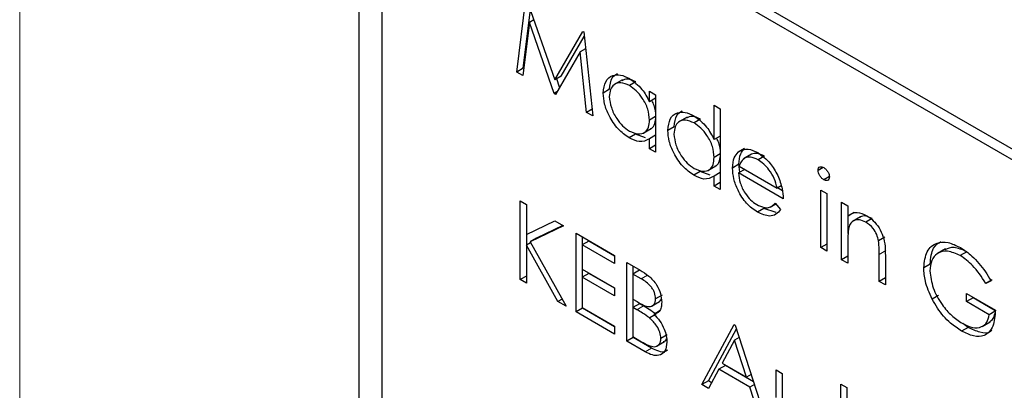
# Paper-space layout 'Blatt4' of a CAD drawing. Header units: millimetres. Extents: x 5 to 418, y 2 to 292.
# Tile 44 of 118: x 112.818 to 114.621, y 193.451 to 194.129. Entities that reach past the tile are written whole.
import ezdxf

# ---------------------------------------------------------------- set-up
doc = ezdxf.new("R2010")
doc.units = ezdxf.units.MM

psp = doc.layouts.new('Blatt4')

# ---------------------------------------------------------------- linework, layer by layer
at = {"color": 7, "linetype": 'Continuous', "lineweight": 18}
for p, q in [((112.8182, 195.6891), (112.8182, 184.3027)), ((114.4035, 193.7061), (114.3917, 193.6993)), ((113.9677, 193.6613), (113.956, 193.6545)), ((113.96, 193.6049), (113.9482, 193.598)), ((113.9751, 193.5278), (113.9633, 193.521))]:
    psp.add_line(p, q, dxfattribs=at)
at = {"color": 7, "linetype": 'Continuous', "lineweight": 25}
for p, q in [((119.5083, 191.0785), (113.5568, 194.5142)), ((119.4914, 191.0688), (113.5989, 194.4705)), ((113.4389, 194.4462), (113.4389, 188.9345)), ((113.481, 194.4024), (113.481, 188.9588)), ((113.7281, 194.0329), (113.7446, 194.1674)), ((113.7462, 194.1665), (113.7977, 194.0186)), ((113.7399, 194.0397), (113.753, 194.1469)), ((113.7595, 194.1282), (113.7513, 194.1234)), ((113.7513, 194.1234), (113.7394, 194.0264)), ((113.7965, 193.9934), (113.7513, 194.1234)), ((113.7977, 194.0186), (113.849, 194.1071)), ((113.8094, 194.0254), (113.8515, 194.098)), ((113.849, 194.1071), (113.8507, 194.1062)), ((113.8507, 194.1062), (113.8672, 193.9526)), ((113.854, 194.0754), (113.844, 194.0696)), ((113.844, 194.0696), (113.799, 193.992)), ((113.856, 193.9591), (113.844, 194.0696)), ((113.7399, 194.0397), (113.7281, 194.0329)), ((113.7409, 194.0391), (113.7399, 194.0397)), ((113.7394, 194.0264), (113.7281, 194.0329)), ((113.8094, 194.0254), (113.7977, 194.0186)), ((113.8066, 194.0051), (113.8012, 194.0206)), ((113.8982, 194.0013), (113.8864, 193.9944)), ((113.9215, 194.0186), (113.9067, 194.0101)), ((113.9462, 194.0148), (113.9344, 194.008)), ((113.8015, 193.9964), (113.7965, 193.9934)), ((113.799, 193.992), (113.7965, 193.9934)), ((113.9712, 193.9784), (113.9712, 193.9979)), ((113.9712, 193.9979), (113.9823, 193.9914)), ((113.9823, 193.9848), (113.9712, 193.9784)), ((113.9823, 193.9914), (113.9823, 193.8861)), ((113.8659, 193.9648), (113.856, 193.9591)), ((114.0895, 193.9092), (114.0895, 193.972)), ((114.0895, 193.972), (114.1007, 193.9656)), ((114.1007, 193.9656), (114.1007, 193.8178)), ((113.8672, 193.9526), (113.856, 193.9591)), ((113.9823, 193.9515), (113.9712, 193.945)), ((114.0398, 193.9503), (114.0251, 193.9417)), ((113.9597, 193.921), (113.9744, 193.9295)), ((114.0165, 193.9329), (114.0047, 193.9261)), ((114.0645, 193.9465), (114.0528, 193.9397)), ((113.9457, 193.9191), (113.9339, 193.9123)), ((113.964, 193.9123), (113.9457, 193.9191)), ((113.9823, 193.9173), (113.9712, 193.9108)), ((113.9712, 193.8926), (113.9712, 193.9108)), ((114.1007, 193.9156), (114.0895, 193.9092)), ((113.9823, 193.8991), (113.9712, 193.8926)), ((113.9823, 193.8861), (113.9712, 193.8926)), ((114.1453, 193.8931), (114.1336, 193.8863)), ((114.1007, 193.8832), (114.0895, 193.8767)), ((114.158, 193.8827), (114.1432, 193.8742)), ((114.1581, 193.8826), (114.1463, 193.8758)), ((114.1815, 193.8789), (114.1698, 193.8721)), ((114.078, 193.8527), (114.0928, 193.8612)), ((114.1348, 193.8641), (114.1231, 193.8573)), ((114.1367, 193.8497), (114.1348, 193.8641)), ((114.1354, 193.8606), (114.2046, 193.8206)), ((114.2893, 193.8584), (114.2798, 193.8529)), ((114.064, 193.8507), (114.0523, 193.8439)), ((114.0824, 193.844), (114.064, 193.8507)), ((114.1007, 193.849), (114.0895, 193.8425)), ((114.0895, 193.8243), (114.0895, 193.8425)), ((114.1455, 193.8548), (114.1343, 193.8483)), ((114.2158, 193.8012), (114.1343, 193.8483)), ((114.3004, 193.8418), (114.2901, 193.8359)), ((114.1007, 193.8308), (114.0895, 193.8243)), ((114.1007, 193.8178), (114.0895, 193.8243)), ((114.2121, 193.8249), (114.2046, 193.8206)), ((114.2144, 193.8157), (114.2052, 193.821)), ((114.2846, 193.8169), (114.2958, 193.8105)), ((114.2846, 193.7117), (114.2846, 193.8169)), ((114.2958, 193.8105), (114.2958, 193.7052)), ((113.7345, 193.7971), (113.7457, 193.7907)), ((113.7345, 193.6531), (113.7345, 193.7971)), ((113.7457, 193.7907), (113.7457, 193.7358)), ((114.1923, 193.7858), (114.2024, 193.7916)), ((114.2011, 193.7931), (114.211, 193.7814)), ((114.3229, 193.7948), (114.3341, 193.7883)), ((114.3229, 193.6895), (114.3229, 193.7948)), ((114.3341, 193.7883), (114.3341, 193.7693)), ((114.1807, 193.7834), (114.1689, 193.7766)), ((114.2028, 193.7762), (114.1807, 193.7834)), ((114.3459, 193.7761), (114.3341, 193.7693)), ((114.3347, 193.7373), (114.3347, 193.7697)), ((114.3575, 193.7679), (114.3427, 193.7594)), ((113.7457, 193.7358), (113.7977, 193.7606)), ((113.8136, 193.7514), (113.7524, 193.7222)), ((113.8125, 193.7521), (113.7641, 193.729)), ((113.7977, 193.7606), (113.8136, 193.7514)), ((114.3787, 193.7651), (114.3669, 193.7583)), ((113.7463, 193.7165), (113.7463, 193.7361)), ((113.8368, 193.738), (113.9072, 193.6974)), ((113.8368, 193.594), (113.8368, 193.738)), ((113.8486, 193.7171), (113.8486, 193.7312)), ((114.4022, 193.7309), (114.3904, 193.7241)), ((113.7533, 193.7205), (113.7457, 193.7161)), ((113.7457, 193.7161), (113.7457, 193.6466)), ((113.8035, 193.6132), (113.7457, 193.7161)), ((113.7641, 193.729), (113.7524, 193.7222)), ((113.7524, 193.7222), (113.8184, 193.6046)), ((113.8598, 193.7236), (113.848, 193.7168)), ((113.848, 193.7168), (113.848, 193.6725)), ((113.9072, 193.6827), (113.848, 193.7168)), ((113.9072, 193.6963), (113.8598, 193.7236)), ((114.2958, 193.7181), (114.2846, 193.7117)), ((114.3341, 193.7211), (114.3341, 193.6831)), ((113.9072, 193.6974), (113.9072, 193.6827)), ((114.2958, 193.7052), (114.2846, 193.7117)), ((114.3341, 193.696), (114.3229, 193.6895)), ((114.3917, 193.6498), (114.3917, 193.6993)), ((114.4029, 193.6971), (114.4029, 193.6434)), ((114.5129, 193.7093), (114.4981, 193.7008)), ((114.5518, 193.704), (114.54, 193.6972)), ((113.9296, 193.6845), (113.9539, 193.6705)), ((113.9296, 193.5405), (113.9296, 193.6845)), ((113.9414, 193.6636), (113.9414, 193.6777)), ((114.3341, 193.6831), (114.3229, 193.6895)), ((114.485, 193.6816), (114.4733, 193.6748)), ((113.7457, 193.6596), (113.7345, 193.6531)), ((113.848, 193.6725), (113.9072, 193.6383)), ((113.8598, 193.6645), (113.848, 193.6577)), ((113.8486, 193.6581), (113.8486, 193.6721)), ((113.9072, 193.6372), (113.8598, 193.6645)), ((113.9526, 193.6701), (113.9408, 193.6633)), ((113.9408, 193.6633), (113.9408, 193.6171)), ((113.956, 193.6545), (113.9408, 193.6633)), ((113.7457, 193.6466), (113.7345, 193.6531)), ((113.848, 193.6577), (113.848, 193.6023)), ((113.9072, 193.6236), (113.848, 193.6577)), ((114.4029, 193.6563), (114.3917, 193.6498)), ((114.4029, 193.6434), (114.3917, 193.6498)), ((114.5986, 193.653), (114.5868, 193.6462)), ((114.5964, 193.6511), (114.5868, 193.6462)), ((113.9072, 193.6383), (113.9072, 193.6236)), ((113.9941, 193.6249), (113.9823, 193.6181)), ((114.5003, 193.6243), (114.4885, 193.6175)), ((114.5516, 193.6277), (114.6044, 193.5972)), ((114.5516, 193.6129), (114.5516, 193.6277)), ((113.8111, 193.6176), (113.8035, 193.6132)), ((113.8184, 193.6046), (113.8035, 193.6132)), ((113.9408, 193.6171), (113.9483, 193.6128)), ((113.9526, 193.6091), (113.9408, 193.6023)), ((113.9414, 193.6027), (113.9414, 193.6168)), ((113.96, 193.6049), (113.9526, 193.6091)), ((113.9749, 193.6043), (113.9897, 193.6128)), ((114.5634, 193.6197), (114.5516, 193.6129)), ((114.5932, 193.5889), (114.5516, 193.6129)), ((114.5634, 193.6197), (114.5634, 193.6209)), ((114.605, 193.5957), (114.5634, 193.6197)), ((113.8486, 193.6008), (113.8368, 193.594)), ((113.9072, 193.5534), (113.8368, 193.594)), ((113.848, 193.6023), (113.9072, 193.5682)), ((113.8486, 193.6008), (113.8486, 193.602)), ((113.9072, 193.567), (113.8486, 193.6008)), ((113.9408, 193.6023), (113.9408, 193.5488)), ((113.9482, 193.598), (113.9408, 193.6023)), ((113.9833, 193.5897), (113.9715, 193.5829)), ((113.9909, 193.5964), (113.9791, 193.5896)), ((114.604, 193.5952), (114.5932, 193.5889)), ((113.9072, 193.5682), (113.9072, 193.5534)), ((114.0671, 193.4611), (114.1263, 193.571)), ((114.1263, 193.571), (114.1279, 193.57)), ((114.1279, 193.57), (114.1854, 193.3928)), ((114.5544, 193.5658), (114.5446, 193.5728)), ((114.5799, 193.5673), (114.5946, 193.5758)), ((114.0037, 193.5522), (113.9919, 193.5454)), ((114.0789, 193.4679), (114.1301, 193.5631)), ((114.5544, 193.5658), (114.5426, 193.559)), ((113.9414, 193.5473), (113.9296, 193.5405)), ((113.9633, 193.521), (113.9296, 193.5405)), ((113.9408, 193.5488), (113.9567, 193.5396)), ((113.9414, 193.5473), (113.9414, 193.5484)), ((113.9751, 193.5278), (113.9414, 193.5473)), ((113.9841, 193.5311), (113.9988, 193.5397)), ((114.1269, 193.5425), (114.1044, 193.5005)), ((114.1352, 193.5473), (114.1269, 193.5425)), ((114.1489, 193.4748), (114.1269, 193.5425)), ((114.1101, 193.4961), (114.0983, 193.4892)), ((114.1044, 193.5005), (114.1489, 193.4748)), ((114.1615, 193.4663), (114.1101, 193.4961)), ((114.0983, 193.4892), (114.0793, 193.454)), ((114.1548, 193.4566), (114.0983, 193.4892)), ((114.1572, 193.4796), (114.1489, 193.4748)), ((114.203, 193.4879), (114.2142, 193.4814)), ((114.203, 193.4376), (114.203, 193.4879)), ((114.2142, 193.4814), (114.2142, 193.4326)), ((114.0789, 193.4679), (114.0671, 193.4611)), ((114.0793, 193.454), (114.0671, 193.4611)), ((114.0849, 193.4644), (114.0789, 193.4679)), ((114.1631, 193.4614), (114.1548, 193.4566)), ((114.3213, 193.462), (114.3325, 193.4556)), ((114.3213, 193.4196), (114.3213, 193.462)), ((114.1733, 193.3998), (114.1548, 193.4566)), ((114.3325, 193.4556), (114.3325, 193.4131))]:
    psp.add_line(p, q, dxfattribs=at)
for points, knots in [([(113.8864, 193.9944), (113.8873, 194.002), (113.889, 194.0172), (113.9022, 194.0271), (113.9178, 194.0289), (113.9288, 194.0236), (113.9343, 194.021)], [0, 0, 0, 0, 0.279413, 0.559191, 0.779548, 1, 1, 1, 1]), ([(113.8982, 194.0013), (113.8989, 194.0091), (113.9001, 194.0227), (113.9087, 194.028), (113.9124, 194.0302)], [0, 0, 0, 0, 0.573159, 1, 1, 1, 1]), ([(113.9462, 194.0148), (113.9408, 194.0173), (113.9309, 194.022), (113.9236, 194.0186), (113.9203, 194.017)], [0, 0, 0, 0, 0.551084, 1, 1, 1, 1]), ([(113.9343, 194.021), (113.9425, 194.0152), (113.9572, 194.0048), (113.9669, 193.9865), (113.9712, 193.9784)], [0, 0, 0, 0, 0.559062, 1, 1, 1, 1]), ([(113.9344, 194.008), (113.9291, 194.0104), (113.9184, 194.0151), (113.9063, 194.0111), (113.899, 194.0016), (113.8981, 193.9924), (113.8976, 193.9878)], [0, 0, 0, 0, 0.279767, 0.559291, 0.779719, 1, 1, 1, 1]), ([(113.9712, 193.945), (113.9706, 193.9516), (113.9694, 193.9648), (113.9593, 193.9843), (113.9471, 193.9995), (113.9387, 194.0051), (113.9344, 194.008)], [0, 0, 0, 0, 0.27966, 0.55921, 0.779487, 1, 1, 1, 1]), ([(113.9339, 193.9123), (113.9269, 193.9172), (113.9129, 193.9272), (113.8974, 193.9511), (113.8878, 193.9746), (113.8869, 193.9878), (113.8864, 193.9944)], [0, 0, 0, 0, 0.279573, 0.559333, 0.779589, 1, 1, 1, 1]), ([(113.8976, 193.9878), (113.8984, 193.9813), (113.8999, 193.9681), (113.9097, 193.9487), (113.9217, 193.9336), (113.9301, 193.9278), (113.9343, 193.9249)], [0, 0, 0, 0, 0.279429, 0.559146, 0.77957, 1, 1, 1, 1]), ([(113.9829, 193.9518), (113.9826, 193.9584), (113.9821, 193.968), (113.9768, 193.9777), (113.9752, 193.9807)], [0, 0, 0, 0, 0.692809, 1, 1, 1, 1]), ([(113.9727, 193.9293), (113.9733, 193.9294), (113.9775, 193.9303), (113.9817, 193.9382), (113.9825, 193.9473), (113.9829, 193.9518)], [0, 0, 0, 0, 0.086461, 0.543043, 1, 1, 1, 1]), ([(114.0047, 193.9261), (114.0056, 193.9337), (114.0073, 193.9488), (114.0205, 193.9588), (114.0361, 193.9606), (114.0471, 193.9553), (114.0526, 193.9527)], [0, 0, 0, 0, 0.2794126, 0.5591913, 0.7795483, 1, 1, 1, 1]), ([(114.0165, 193.9329), (114.0172, 193.9408), (114.0184, 193.9544), (114.0271, 193.9596), (114.0307, 193.9619)], [0, 0, 0, 0, 0.5731589, 1, 1, 1, 1]), ([(114.0645, 193.9465), (114.0591, 193.949), (114.0492, 193.9537), (114.0419, 193.9502), (114.0386, 193.9487)], [0, 0, 0, 0, 0.551084, 1, 1, 1, 1]), ([(114.0526, 193.9527), (114.0608, 193.9466), (114.0756, 193.9358), (114.0852, 193.9173), (114.0895, 193.9092)], [0, 0, 0, 0, 0.558426, 1, 1, 1, 1]), ([(113.9343, 193.9249), (113.9397, 193.9226), (113.9504, 193.9179), (113.9628, 193.9213), (113.9701, 193.931), (113.9708, 193.9403), (113.9712, 193.945)], [0, 0, 0, 0, 0.279822, 0.559387, 0.779603, 1, 1, 1, 1]), ([(114.0528, 193.9397), (114.0474, 193.942), (114.0367, 193.9468), (114.0246, 193.9428), (114.0173, 193.9333), (114.0164, 193.9241), (114.0159, 193.9195)], [0, 0, 0, 0, 0.279767, 0.559291, 0.779719, 1, 1, 1, 1]), ([(114.0895, 193.8767), (114.0889, 193.8833), (114.0877, 193.8965), (114.0776, 193.916), (114.0655, 193.9312), (114.057, 193.9368), (114.0528, 193.9397)], [0, 0, 0, 0, 0.27966, 0.55921, 0.779487, 1, 1, 1, 1]), ([(113.9712, 193.9108), (113.9652, 193.9077), (113.9547, 193.9023), (113.9403, 193.9092), (113.9339, 193.9123)], [0, 0, 0, 0, 0.558763, 1, 1, 1, 1]), ([(114.0523, 193.8439), (114.0453, 193.8489), (114.0312, 193.8589), (114.0157, 193.8828), (114.0062, 193.9062), (114.0052, 193.9195), (114.0047, 193.9261)], [0, 0, 0, 0, 0.279573, 0.559333, 0.779589, 1, 1, 1, 1]), ([(114.0159, 193.9195), (114.0167, 193.913), (114.0182, 193.8998), (114.028, 193.8804), (114.0401, 193.8653), (114.0485, 193.8595), (114.0527, 193.8566)], [0, 0, 0, 0, 0.2794286, 0.5591463, 0.7795701, 1, 1, 1, 1]), ([(114.1013, 193.8835), (114.101, 193.8901), (114.1005, 193.8995), (114.0954, 193.909), (114.0939, 193.9117)], [0, 0, 0, 0, 0.7097624, 1, 1, 1, 1]), ([(114.1336, 193.8863), (114.1392, 193.8895), (114.1492, 193.8951), (114.1631, 193.8884), (114.1692, 193.8854)], [0, 0, 0, 0, 0.558577, 1, 1, 1, 1]), ([(114.1348, 193.8641), (114.1354, 193.8709), (114.1364, 193.8831), (114.1426, 193.8901), (114.1453, 193.8931)], [0, 0, 0, 0, 0.559427, 1, 1, 1, 1]), ([(114.0527, 193.8566), (114.058, 193.8543), (114.0687, 193.8496), (114.0811, 193.853), (114.0884, 193.8627), (114.0891, 193.872), (114.0895, 193.8767)], [0, 0, 0, 0, 0.279822, 0.559387, 0.779603, 1, 1, 1, 1]), ([(114.091, 193.861), (114.0917, 193.8611), (114.0958, 193.862), (114.1, 193.8699), (114.1008, 193.879), (114.1013, 193.8835)], [0, 0, 0, 0, 0.086461, 0.543043, 1, 1, 1, 1]), ([(114.1231, 193.8573), (114.1236, 193.8641), (114.1246, 193.8763), (114.1308, 193.8833), (114.1336, 193.8863)], [0, 0, 0, 0, 0.559427, 1, 1, 1, 1]), ([(114.1463, 193.8758), (114.1436, 193.8738), (114.1387, 193.8703), (114.1364, 193.8635), (114.1354, 193.8606)], [0, 0, 0, 0, 0.558795, 1, 1, 1, 1]), ([(114.1698, 193.8721), (114.1649, 193.8744), (114.1563, 193.8786), (114.1493, 193.8767), (114.1463, 193.8758)], [0, 0, 0, 0, 0.5594582, 1, 1, 1, 1]), ([(114.1815, 193.8789), (114.1767, 193.8812), (114.1681, 193.8854), (114.1611, 193.8835), (114.1581, 193.8826)], [0, 0, 0, 0, 0.5594582, 1, 1, 1, 1]), ([(114.1692, 193.8854), (114.1773, 193.8796), (114.1918, 193.8693), (114.2016, 193.8514), (114.2059, 193.8435)], [0, 0, 0, 0, 0.558919, 1, 1, 1, 1]), ([(114.1689, 193.7766), (114.162, 193.7813), (114.1481, 193.7908), (114.1332, 193.8147), (114.1246, 193.8377), (114.1236, 193.8507), (114.1231, 193.8573)], [0, 0, 0, 0, 0.279885, 0.558859, 0.779462, 1, 1, 1, 1]), ([(114.2046, 193.8206), (114.2032, 193.8264), (114.2005, 193.8379), (114.1909, 193.8535), (114.1803, 193.8651), (114.1733, 193.8698), (114.1698, 193.8721)], [0, 0, 0, 0, 0.2801382, 0.5591944, 0.7795977, 1, 1, 1, 1]), ([(114.2798, 193.8529), (114.28, 193.8545), (114.2804, 193.8576), (114.2833, 193.8595), (114.2866, 193.8597), (114.289, 193.8586), (114.2901, 193.858)], [0, 0, 0, 0, 0.279289, 0.558897, 0.779452, 1, 1, 1, 1]), ([(114.2901, 193.858), (114.2916, 193.857), (114.2946, 193.855), (114.298, 193.8501), (114.3002, 193.8451), (114.3004, 193.8423), (114.3006, 193.8409)], [0, 0, 0, 0, 0.279869, 0.559866, 0.779911, 1, 1, 1, 1]), ([(114.0895, 193.8425), (114.0836, 193.8394), (114.073, 193.8339), (114.0586, 193.8409), (114.0523, 193.8439)], [0, 0, 0, 0, 0.558763, 1, 1, 1, 1]), ([(114.1343, 193.8483), (114.1348, 193.8423), (114.136, 193.8302), (114.1448, 193.8122), (114.1559, 193.7982), (114.1636, 193.7929), (114.1675, 193.7903)], [0, 0, 0, 0, 0.279963, 0.559359, 0.779526, 1, 1, 1, 1]), ([(114.2059, 193.8435), (114.2091, 193.8353), (114.2149, 193.8206), (114.2155, 193.8072), (114.2158, 193.8012)], [0, 0, 0, 0, 0.558897, 1, 1, 1, 1]), ([(114.2901, 193.8359), (114.2887, 193.8369), (114.2857, 193.839), (114.2824, 193.8438), (114.2802, 193.8487), (114.2799, 193.8515), (114.2798, 193.8529)], [0, 0, 0, 0, 0.279784, 0.559698, 0.779921, 1, 1, 1, 1]), ([(114.3006, 193.8409), (114.3003, 193.8393), (114.2999, 193.8362), (114.2969, 193.8344), (114.2936, 193.8342), (114.2913, 193.8353), (114.2901, 193.8359)], [0, 0, 0, 0, 0.27916, 0.558862, 0.779356, 1, 1, 1, 1]), ([(114.1675, 193.7903), (114.1721, 193.7882), (114.1797, 193.7847), (114.1893, 193.7844), (114.196, 193.7876), (114.1994, 193.7913), (114.2011, 193.7931)], [0, 0, 0, 0, 0.339465, 0.559626, 0.779498, 1, 1, 1, 1]), ([(114.211, 193.7814), (114.2085, 193.7781), (114.2034, 193.7715), (114.189, 193.7675), (114.1765, 193.7732), (114.1689, 193.7766)], [0, 0, 0, 0, 0.280919, 0.561407, 1, 1, 1, 1]), ([(114.3341, 193.7693), (114.3395, 193.7729), (114.349, 193.7792), (114.3627, 193.7729), (114.3688, 193.7701)], [0, 0, 0, 0, 0.559141, 1, 1, 1, 1]), ([(114.3787, 193.7651), (114.3748, 193.7669), (114.3669, 193.7704), (114.3593, 193.7695), (114.3565, 193.7671), (114.3561, 193.7668)], [0, 0, 0, 0, 0.46626, 0.932968, 1, 1, 1, 1]), ([(114.3688, 193.7701), (114.3729, 193.7674), (114.3811, 193.7618), (114.3918, 193.7481), (114.4027, 193.725), (114.4028, 193.7086), (114.4029, 193.6971)], [0, 0, 0, 0, 0.187021, 0.37389, 0.56061, 1, 1, 1, 1]), ([(114.3359, 193.7484), (114.3352, 193.7435), (114.3341, 193.7348), (114.3341, 193.7253), (114.3341, 193.7211)], [0, 0, 0, 0, 0.559658, 1, 1, 1, 1]), ([(114.3669, 193.7583), (114.3629, 193.7601), (114.355, 193.7638), (114.3457, 193.7617), (114.339, 193.7567), (114.3369, 193.7512), (114.3359, 193.7484)], [0, 0, 0, 0, 0.279553, 0.559373, 0.779703, 1, 1, 1, 1]), ([(114.3904, 193.7241), (114.3895, 193.7279), (114.3877, 193.7356), (114.3796, 193.7495), (114.3717, 193.755), (114.3669, 193.7583)], [0, 0, 0, 0, 0.281192, 0.561331, 1, 1, 1, 1]), ([(114.3917, 193.6993), (114.3917, 193.7038), (114.3918, 193.7118), (114.3908, 193.7203), (114.3904, 193.7241)], [0, 0, 0, 0, 0.560255, 1, 1, 1, 1]), ([(114.4733, 193.6748), (114.4745, 193.6854), (114.4769, 193.7066), (114.4949, 193.7215), (114.5173, 193.7229), (114.5326, 193.7155), (114.5403, 193.7117)], [0, 0, 0, 0, 0.27959, 0.559072, 0.779411, 1, 1, 1, 1]), ([(114.485, 193.6816), (114.486, 193.6926), (114.4878, 193.7119), (114.4998, 193.7196), (114.505, 193.723)], [0, 0, 0, 0, 0.56748, 1, 1, 1, 1]), ([(114.54, 193.6972), (114.5321, 193.7006), (114.5163, 193.7075), (114.4979, 193.7028), (114.4866, 193.6892), (114.4852, 193.6757), (114.4844, 193.6689)], [0, 0, 0, 0, 0.2798474, 0.5595549, 0.7798473, 1, 1, 1, 1]), ([(114.5518, 193.704), (114.5437, 193.7077), (114.5286, 193.7146), (114.5171, 193.7099), (114.5117, 193.7078)], [0, 0, 0, 0, 0.530787, 1, 1, 1, 1]), ([(114.5868, 193.6462), (114.5791, 193.6579), (114.5653, 193.679), (114.5477, 193.6916), (114.54, 193.6972)], [0, 0, 0, 0, 0.55984, 1, 1, 1, 1]), ([(114.5403, 193.7117), (114.5475, 193.707), (114.5592, 193.6992), (114.5745, 193.6832), (114.5862, 193.6678), (114.593, 193.6567), (114.5964, 193.6511)], [0, 0, 0, 0, 0.339527, 0.559586, 0.779731, 1, 1, 1, 1]), ([(113.9539, 193.6705), (113.9593, 193.6672), (113.9699, 193.6608), (113.984, 193.6454), (113.9921, 193.6272), (113.9931, 193.617), (113.9935, 193.6119)], [0, 0, 0, 0, 0.281317, 0.559922, 0.779935, 1, 1, 1, 1]), ([(114.4885, 193.6175), (114.4836, 193.6285), (114.4748, 193.6484), (114.4737, 193.6667), (114.4733, 193.6748)], [0, 0, 0, 0, 0.559317, 1, 1, 1, 1]), ([(114.4844, 193.6689), (114.4857, 193.6587), (114.4883, 193.6381), (114.5048, 193.6085), (114.5241, 193.5863), (114.5371, 193.5776), (114.5436, 193.5732)], [0, 0, 0, 0, 0.2790614, 0.5585842, 0.7792365, 1, 1, 1, 1]), ([(113.9823, 193.6181), (113.982, 193.6218), (113.9814, 193.6275), (113.9775, 193.6353), (113.97, 193.6457), (113.9622, 193.6506), (113.956, 193.6545)], [0, 0, 0, 0, 0.249284, 0.374925, 0.500645, 1, 1, 1, 1]), ([(113.9483, 193.6128), (113.9561, 193.6083), (113.9659, 193.6026), (113.9756, 193.6044), (113.9793, 193.6072), (113.9819, 193.6118), (113.9822, 193.616), (113.9823, 193.6181)], [0, 0, 0, 0, 0.498607, 0.624009, 0.749401, 0.874736, 1, 1, 1, 1]), ([(113.9833, 193.5897), (113.979, 193.5928), (113.9712, 193.5984), (113.9634, 193.6029), (113.96, 193.6049)], [0, 0, 0, 0, 0.559734, 1, 1, 1, 1]), ([(113.9935, 193.6119), (113.9933, 193.6086), (113.9929, 193.6021), (113.9888, 193.5929), (113.9828, 193.5908), (113.9791, 193.5896)], [0, 0, 0, 0, 0.280867, 0.561527, 1, 1, 1, 1]), ([(113.9881, 193.6122), (113.9891, 193.6128), (113.9911, 193.6139), (113.9922, 193.6164), (113.9927, 193.6176)], [0, 0, 0, 0, 0.513084, 1, 1, 1, 1]), ([(114.5426, 193.559), (114.5357, 193.5635), (114.5242, 193.5709), (114.5093, 193.586), (114.4978, 193.6008), (114.4916, 193.6119), (114.4885, 193.6175)], [0, 0, 0, 0, 0.339789, 0.559872, 0.779908, 1, 1, 1, 1]), ([(113.9715, 193.5829), (113.9672, 193.586), (113.9594, 193.5916), (113.9516, 193.5961), (113.9482, 193.598)], [0, 0, 0, 0, 0.559734, 1, 1, 1, 1]), ([(113.9791, 193.5896), (113.9829, 193.5857), (113.9903, 193.5779), (113.9982, 193.5637), (114.0024, 193.5502), (114.0029, 193.5427), (114.0031, 193.5389)], [0, 0, 0, 0, 0.280382, 0.559606, 0.779765, 1, 1, 1, 1]), ([(114.6044, 193.5972), (114.6036, 193.5868), (114.6021, 193.566), (114.5863, 193.5494), (114.5647, 193.548), (114.55, 193.5554), (114.5426, 193.559)], [0, 0, 0, 0, 0.280351, 0.559367, 0.779371, 1, 1, 1, 1]), ([(114.5436, 193.5732), (114.55, 193.5701), (114.5629, 193.5638), (114.5787, 193.5654), (114.5896, 193.5739), (114.592, 193.5839), (114.5932, 193.5889)], [0, 0, 0, 0, 0.280254, 0.559912, 0.779941, 1, 1, 1, 1]), ([(114.5928, 193.5755), (114.5956, 193.5772), (114.6008, 193.5803), (114.6026, 193.5876), (114.6033, 193.5909)], [0, 0, 0, 0, 0.551016, 1, 1, 1, 1]), ([(113.9919, 193.5454), (113.9916, 193.5491), (113.9908, 193.5566), (113.9836, 193.571), (113.9761, 193.5784), (113.9715, 193.5829)], [0, 0, 0, 0, 0.279944, 0.560429, 1, 1, 1, 1]), ([(114.5979, 193.5606), (114.5971, 193.5597), (114.5922, 193.554), (114.5761, 193.5555), (114.5616, 193.5624), (114.5544, 193.5658)], [0, 0, 0, 0, 0.089239, 0.543973, 1, 1, 1, 1]), ([(113.9567, 193.5396), (113.9649, 193.5349), (113.9771, 193.5278), (113.9878, 193.5327), (113.9914, 193.5388), (113.9918, 193.5432), (113.9919, 193.5454)], [0, 0, 0, 0, 0.49936, 0.748736, 0.874399, 1, 1, 1, 1]), ([(114.0031, 193.5389), (114.0024, 193.5329), (114.0009, 193.5208), (113.9897, 193.5136), (113.9765, 193.5143), (113.9677, 193.5188), (113.9633, 193.521)], [0, 0, 0, 0, 0.279141, 0.558654, 0.779059, 1, 1, 1, 1]), ([(113.9969, 193.5397), (113.9981, 193.5401), (114.0007, 193.5408), (114.0019, 193.5437), (114.0025, 193.5452)], [0, 0, 0, 0, 0.481247, 1, 1, 1, 1]), ([(114.0041, 193.5243), (114.0028, 193.5232), (113.9988, 193.5197), (113.9881, 193.5213), (113.9794, 193.5256), (113.9751, 193.5278)], [0, 0, 0, 0, 0.189252, 0.594134, 1, 1, 1, 1])]:
    psp.add_open_spline(points, degree=3, knots=knots, dxfattribs=at)

doc.saveas('drawing.dxf')
